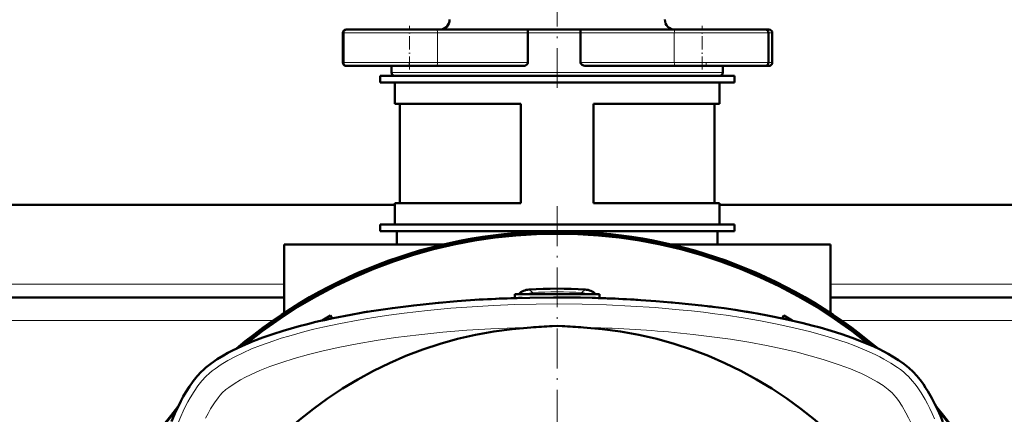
# Model space of a CAD drawing. Extents: x -1768 to 2122, y -1726 to 708.
# Tile 34 of 71: x 234 to 532, y -1145 to -1026. Entities that reach past the tile are written whole.
import ezdxf

# ---------------------------------------------------------------- set-up
doc = ezdxf.new("R2010")
doc.units = 0
doc.linetypes.add('DASHDOT', pattern=[18.5, 12, -3, 0.5, -3])

msp = doc.modelspace()

# ---------------------------------------------------------------- linework, layer by layer
at = {"color": 7, "linetype": 'DASHDOT', "lineweight": 18}
for p, q in [((396.57, -1046.44), (396.57, -1003.41)), ((396.56, -1082.31), (396.56, -1397.4))]:
    msp.add_line(p, q, dxfattribs=at)
at = {"color": 7, "linetype": 'DASHDOT', "lineweight": 18, "ltscale": 0.329999}
for p, q in [((351.99, -1040.95), (351.99, -1027.75)), ((440.37, -1040.95), (440.37, -1027.75))]:
    msp.add_line(p, q, dxfattribs=at)
at = {"color": 7, "lineweight": 18}
for p, q in [((331.86, -1029.85), (331.99, -1029.85)), ((331.99, -1029.85), (351.99, -1029.85)), ((351.99, -1029.85), (360.44, -1029.85)), ((387.72, -1029.85), (360.44, -1029.85)), ((360.44, -1029.85), (360.44, -1038.85)), ((387.72, -1029.85), (396.57, -1029.85)), ((396.57, -1029.85), (403.61, -1029.85)), ((431.92, -1029.85), (403.61, -1029.85)), ((431.92, -1029.85), (440.37, -1029.85)), ((431.92, -1029.85), (431.92, -1038.85)), ((440.37, -1029.85), (460.37, -1029.85)), ((460.37, -1029.85), (461.52, -1029.85)), ((331.99, -1038.85), (331.86, -1038.85)), ((351.99, -1038.85), (331.99, -1038.85)), ((360.44, -1038.85), (351.99, -1038.85)), ((360.44, -1038.85), (387.72, -1038.85)), ((403.61, -1038.85), (431.92, -1038.85)), ((440.37, -1038.85), (431.92, -1038.85)), ((460.37, -1038.85), (440.37, -1038.85)), ((461.52, -1038.85), (460.37, -1038.85)), ((396.57, -1041.85), (346.57, -1041.85)), ((446.57, -1041.85), (396.57, -1041.85)), ((314.07, -1105.85), (-20.93, -1105.85)), ((596.57, -1105.85), (479.07, -1105.85)), ((388.08, -1107.47), (389.1, -1108.39)), ((389.12, -1108.85), (389.1, -1108.39)), ((403.99, -1108.85), (404.02, -1108.39)), ((405.03, -1107.47), (404.02, -1108.39)), ((310.72, -1116.85), (-17.59, -1116.85)), ((588.03, -1116.85), (482.41, -1116.85))]:
    msp.add_line(p, q, dxfattribs=at)
at = {"color": 7, "lineweight": 50}
for p, q in [((331.86, -1029.85), (331.86, -1038.85)), ((331.99, -1029.85), (331.99, -1038.85)), ((333.18, -1028.85), (332.86, -1028.85)), ((351.99, -1028.85), (332.99, -1028.85)), ((360.02, -1028.85), (351.99, -1028.85)), ((360.02, -1028.85), (387.59, -1028.85)), ((396.57, -1028.85), (387.59, -1028.85)), ((387.72, -1029.85), (387.72, -1038.85)), ((403.76, -1028.85), (396.57, -1028.85)), ((403.61, -1029.85), (403.61, -1038.85)), ((403.76, -1028.85), (432.34, -1028.85)), ((440.37, -1028.85), (432.34, -1028.85)), ((459.37, -1028.85), (440.37, -1028.85)), ((460.52, -1028.85), (459.37, -1028.85)), ((460.37, -1029.85), (460.37, -1038.85)), ((461.52, -1029.85), (461.52, -1038.85)), ((332.86, -1039.85), (332.98, -1039.85)), ((332.99, -1039.85), (360.02, -1039.85)), ((346.57, -1039.85), (346.57, -1041.85)), ((386.06, -1039.85), (360.02, -1039.85)), ((432.34, -1039.85), (405.37, -1039.85)), ((432.34, -1039.85), (459.37, -1039.85)), ((446.57, -1039.85), (446.57, -1041.85)), ((459.38, -1039.85), (460.52, -1039.85)), ((343.07, -1042.85), (396.57, -1042.85)), ((343.07, -1042.85), (343.07, -1044.85)), ((347.57, -1042.85), (396.57, -1042.85)), ((396.57, -1042.85), (450.07, -1042.85)), ((396.57, -1042.85), (445.57, -1042.85)), ((450.07, -1042.85), (450.07, -1044.85)), ((343.07, -1044.85), (396.57, -1044.85)), ((347.57, -1051.35), (347.57, -1044.85)), ((396.57, -1044.85), (450.07, -1044.85)), ((445.57, -1051.35), (445.57, -1044.85)), ((385.57, -1051.35), (347.57, -1051.35)), ((349.07, -1081.35), (349.07, -1051.35)), ((385.57, -1081.35), (385.57, -1051.35)), ((445.57, -1051.35), (407.57, -1051.35)), ((407.57, -1081.35), (407.57, -1051.35)), ((444.07, -1081.35), (444.07, -1051.35)), ((347.57, -1081.85), (-54.43, -1081.85)), ((385.57, -1081.35), (347.57, -1081.35)), ((347.57, -1087.85), (347.57, -1081.35)), ((445.57, -1081.35), (407.57, -1081.35)), ((445.57, -1087.85), (445.57, -1081.35)), ((586.57, -1081.85), (445.57, -1081.85)), ((343.07, -1087.85), (396.57, -1087.85)), ((343.07, -1087.85), (343.07, -1089.85)), ((396.57, -1087.85), (347.57, -1087.85)), ((396.57, -1087.85), (450.07, -1087.85)), ((445.57, -1087.85), (396.57, -1087.85)), ((450.07, -1087.85), (450.07, -1089.85)), ((343.07, -1089.85), (396.57, -1089.85)), ((348.17, -1093.85), (348.17, -1089.85)), ((396.57, -1089.85), (450.07, -1089.85)), ((444.97, -1089.85), (444.97, -1093.85)), ((314.07, -1093.85), (362.19, -1093.85)), ((314.07, -1114.59), (314.07, -1093.85)), ((430.94, -1093.85), (479.07, -1093.85)), ((479.07, -1114.59), (479.07, -1093.85)), ((383.81, -1108.85), (383.75, -1110.05)), ((383.81, -1108.85), (396.56, -1108.85)), ((396.56, -1108.85), (409.31, -1108.85)), ((409.31, -1108.85), (409.36, -1110.05)), ((314.07, -1109.85), (-20.93, -1109.85)), ((360.58, -1111.49), (361.68, -1111.39)), ((373.31, -1110.53), (372.21, -1110.59)), ((374.08, -1110.48), (373.31, -1110.53)), ((384.93, -1110.02), (383.83, -1110.05)), ((386.03, -1109.99), (384.93, -1110.02)), ((396.56, -1109.85), (395.46, -1109.85)), ((397.66, -1109.85), (396.56, -1109.85)), ((408.18, -1110.02), (407.08, -1109.99)), ((409.28, -1110.05), (408.97, -1110.04)), ((419.81, -1110.53), (418.71, -1110.46)), ((420.91, -1110.59), (419.81, -1110.53)), ((431.43, -1111.39), (430.33, -1111.29)), ((432.24, -1111.46), (431.43, -1111.39)), ((587.89, -1109.85), (479.07, -1109.85)), ((337.33, -1114.53), (338.32, -1114.37)), ((338.32, -1114.37), (338.52, -1114.33)), ((338.52, -1114.33), (339.53, -1114.17)), ((328.15, -1115.38), (325.57, -1116.87)), ((328.15, -1115.38), (328.67, -1116.19)), ((328.15, -1115.38), (328.63, -1116.2)), ((464.96, -1115.38), (464.44, -1116.19)), ((464.48, -1116.2), (464.96, -1115.38)), ((464.96, -1115.38), (467.54, -1116.87)), ((395.07, -1118.55), (396.55, -1118.48)), ((398.04, -1118.55), (396.57, -1118.48))]:
    msp.add_line(p, q, dxfattribs=at)
at = {"color": 7, "linetype": 'DASHDOT', "lineweight": 18, "ltscale": 0.029999}
for p, q in [((351.86, -1039.95), (351.86, -1038.75)), ((441.52, -1039.95), (441.52, -1038.75))]:
    msp.add_line(p, q, dxfattribs=at)
at = {"color": 7, "linetype": 'DASHDOT', "lineweight": 18, "ltscale": 0.036084}
msp.add_line((396.56, -1108.73), (396.56, -1110.17), dxfattribs=at)
at = {"color": 7, "lineweight": 50}
for points in [[(387.59, -1028.85), (387.6, -1028.85), (387.61, -1028.86), (387.62, -1028.87), (387.64, -1028.94), (387.69, -1029.18), (387.72, -1029.85)], [(403.76, -1028.85), (403.75, -1028.85), (403.74, -1028.86), (403.73, -1028.87), (403.7, -1028.94), (403.65, -1029.18), (403.61, -1029.85)], [(387.72, -1038.85), (387.68, -1039.06), (387.58, -1039.25), (387.43, -1039.41), (387.26, -1039.54), (386.98, -1039.68), (386.68, -1039.78), (386.06, -1039.85)], [(405.37, -1039.85), (404.93, -1039.82), (404.5, -1039.72), (404.1, -1039.54), (403.92, -1039.41), (403.76, -1039.25), (403.65, -1039.06), (403.61, -1038.85)], [(289.08, -1132.37), (289.76, -1131.72), (290.49, -1131.07), (292.09, -1129.8), (293.86, -1128.58), (295.78, -1127.4), (297.1, -1126.66), (298.47, -1125.94), (299.99, -1125.19), (301.56, -1124.46), (304.75, -1123.12), (307.66, -1122.01), (310.69, -1120.95), (313.82, -1119.96), (316.23, -1119.25), (318.69, -1118.57), (321.19, -1117.92), (323.73, -1117.29), (328.93, -1116.14), (334.25, -1115.09), (337.35, -1114.53), (340.48, -1114.01), (346.83, -1113.07), (353.27, -1112.26), (359.79, -1111.57), (366.38, -1111), (373.02, -1110.54), (380.62, -1110.17), (388.26, -1109.94), (395.92, -1109.85), (403.58, -1109.91), (411.22, -1110.12), (418.83, -1110.47), (426.4, -1110.97), (433.32, -1111.57), (440.17, -1112.29), (446.94, -1113.16), (450.33, -1113.65), (453.7, -1114.18), (456.92, -1114.73), (460.11, -1115.32), (465.55, -1116.43), (470.84, -1117.65), (473.43, -1118.31), (475.98, -1118.99), (479.3, -1119.96), (482.52, -1120.99), (485.63, -1122.07), (488.98, -1123.36), (492.15, -1124.73), (493.68, -1125.46), (495.16, -1126.2), (496.54, -1126.95), (497.86, -1127.71), (499.62, -1128.82), (501.24, -1129.97), (502.72, -1131.15), (504.04, -1132.37)], [(280.07, -1147.43), (281.44, -1144.26), (282.16, -1142.72), (282.91, -1141.25), (283.65, -1139.87), (284.41, -1138.55), (285.53, -1136.79), (286.67, -1135.16), (287.86, -1133.69), (289.08, -1132.37)], [(504.04, -1132.37), (505.13, -1133.55), (506.17, -1134.81), (507.14, -1136.13), (507.83, -1137.16), (508.5, -1138.21), (509.73, -1140.36), (510.65, -1142.11), (511.49, -1143.87), (512.31, -1145.69), (513.06, -1147.47)]]:
    msp.add_lwpolyline(points, dxfattribs=at)
at = {"color": 7, "lineweight": 18}
for points in [[(502.63, -1133.78), (501.9, -1133.09), (501.11, -1132.4), (500.24, -1131.71), (499.32, -1131.04), (497.37, -1129.75), (495.25, -1128.52), (493.95, -1127.82), (492.61, -1127.15), (491.02, -1126.41), (489.38, -1125.69), (486.21, -1124.42), (484.1, -1123.64), (481.94, -1122.9), (479.69, -1122.17), (477.4, -1121.48), (472.78, -1120.2), (468.06, -1119.03), (463.03, -1117.93), (457.93, -1116.94), (452.77, -1116.05), (447.55, -1115.26), (444.16, -1114.8), (440.76, -1114.37), (437.09, -1113.96), (433.41, -1113.58), (426.13, -1112.95), (418.81, -1112.47), (411.46, -1112.12), (404.1, -1111.92), (396.72, -1111.85), (390.25, -1111.9), (383.78, -1112.05), (377.33, -1112.31), (370.89, -1112.67), (364.48, -1113.15), (357.39, -1113.81), (353.86, -1114.2), (350.35, -1114.62), (345.7, -1115.24), (341.08, -1115.94), (336.5, -1116.7), (331.1, -1117.73), (325.79, -1118.86), (323.07, -1119.51), (320.37, -1120.19), (317.92, -1120.85), (315.5, -1121.54), (313.22, -1122.23), (310.98, -1122.96), (308.96, -1123.66), (306.97, -1124.39), (304.28, -1125.46), (301.69, -1126.59), (299.23, -1127.79), (297.09, -1128.95), (295.09, -1130.16), (293.25, -1131.43), (292.4, -1132.08), (291.6, -1132.74), (290.49, -1133.78)], [(388.61, -1118.92), (383.84, -1119.05), (376.55, -1119.35), (369.28, -1119.8), (362.05, -1120.38), (358.39, -1120.74), (354.74, -1121.14), (351.25, -1121.56), (347.77, -1122.02), (341.91, -1122.89), (336.13, -1123.88), (330.96, -1124.9), (325.89, -1126.02), (321.43, -1127.14), (317.09, -1128.37), (313.38, -1129.54), (309.81, -1130.8), (306.81, -1131.99), (303.98, -1133.25), (302.4, -1134.03), (300.91, -1134.83), (299.03, -1135.95), (297.39, -1137.07), (296.51, -1137.76), (295.44, -1138.73)], [(491.22, -1134.29), (489.85, -1133.59), (488.42, -1132.91), (486.8, -1132.2), (485.12, -1131.51), (481.76, -1130.24), (479.34, -1129.41), (476.86, -1128.62), (473.01, -1127.5), (469.05, -1126.47), (465.01, -1125.52), (459.76, -1124.41), (454.42, -1123.42), (448.87, -1122.53), (443.26, -1121.74), (437.59, -1121.05), (431.88, -1120.46)], [(290.49, -1133.78), (289.27, -1135.1), (288.08, -1136.62), (286.91, -1138.32), (285.76, -1140.19), (285.05, -1141.47), (284.35, -1142.8), (283.62, -1144.3), (282.9, -1145.86), (281.58, -1149.01), (281.52, -1149.16)], [(497.68, -1138.73), (497.13, -1138.21), (496.49, -1137.68), (494.98, -1136.55), (493.21, -1135.41), (491.22, -1134.29)], [(510.53, -1146.59), (509.81, -1144.98), (509.07, -1143.42), (508.38, -1142.06), (507.67, -1140.75), (506.49, -1138.76), (505.25, -1136.91), (504.58, -1136.01), (503.89, -1135.16), (503.26, -1134.45), (502.63, -1133.78)], [(295.44, -1138.73), (294.8, -1139.41), (294.14, -1140.21), (293.03, -1141.74), (291.92, -1143.52), (291.13, -1144.93), (290.37, -1146.42)], [(515.12, -1196.73), (514.68, -1193.23), (514.21, -1189.75), (513.73, -1186.52), (513.21, -1183.32), (512.44, -1178.93), (511.58, -1174.61), (510.65, -1170.34), (509.69, -1166.37), (508.65, -1162.48), (507.52, -1158.69), (506.73, -1156.26), (505.9, -1153.89), (504.71, -1150.81), (503.45, -1147.9), (502.67, -1146.26), (501.86, -1144.72), (500.73, -1142.76), (499.59, -1141.02), (498.89, -1140.1), (498.22, -1139.31), (497.68, -1138.73)]]:
    msp.add_lwpolyline(points, dxfattribs=at)
at = {"color": 7, "lineweight": 50}
for centre, radius, start, end in [((361.07, -1025.85), 3, 270, 360), ((432.07, -1025.85), 3, 180, 270), ((332.86, -1029.85), 1, 90, 180), ((332.99, -1029.85), 1, 90, 180), ((459.37, -1029.85), 1, 0, 90), ((460.52, -1029.85), 1, 0, 90), ((332.86, -1038.85), 1, 180, 270), ((332.99, -1038.85), 1, 180, 270), ((459.37, -1038.85), 1, 270, 360), ((460.52, -1038.85), 1, 270, 360), ((347.57, -1041.85), 1, 180, 270), ((445.57, -1041.85), 1, 270, 360), ((396.57, -1239.86), 150, 49.769, 130.2199), ((396.56, -1239.85), 149.8, 50.0535, 129.9465), ((396.56, -1239.85), 149.27, 50.8074, 129.1926), ((388.4, -1112.46), 5, 93.656, 133.8184), ((396.56, -1239.85), 132.65, 86.3371, 93.6629), ((404.71, -1112.46), 5, 46.1816, 86.344), ((396.16, -1501.41), 391.55, 91.8161, 93.1851), ((396.95, -1501.41), 391.55, 86.8149, 88.1839), ((404.04, -1421.86), 311.67, 82.6041, 83.0118), ((411.17, -1373.35), 262.63, 80.2196, 80.7063), ((411.17, -1373.35), 262.63, 80.2196, 80.7063), ((411.17, -1373.35), 262.63, 80.2198, 80.7065), ((371.3, -1318.34), 206.59, 102.1245, 102.7493), ((421.81, -1318.36), 206.62, 77.2504, 77.8752), ((396.56, -1239.85), 121.19, 93.7607, 176.2397), ((414.38, -1510.82), 392.74, 92.8172, 93.7622), ((378.74, -1510.79), 392.71, 86.2385, 87.1836), ((396.56, -1239.85), 121.19, 3.7606, 86.2399), ((396.57, -1239.86), 150, 139.7802, 220.231), ((396.56, -1239.85), 149.8, 140.0535, 219.9465), ((396.57, -1239.86), 150, 319.7455, 40.2433), ((396.56, -1239.85), 149.8, 320.0534, 39.9467)]:
    msp.add_arc(centre, radius, start, end, dxfattribs=at)
at = {"color": 7, "lineweight": 18}
for centre, radius, start, end in [((389.38, -1113.38), 5, 93.266, 115.0303), ((396.56, -1239.85), 131.67, 86.7526, 93.2474), ((403.73, -1113.38), 5, 64.9714, 86.734), ((396.56, -1239.85), 121.37, 89.9954, 90.0051)]:
    msp.add_arc(centre, radius, start, end, dxfattribs=at)
for centre, major_axis, ratio, start_param, end_param in [((360.02, -1029.85), (0, -1), 0.422618, 1.570796, 3.141593), ((432.34, -1029.85), (0, -1), 0.422618, 3.141593, 4.712389), ((360.02, -1038.85), (0, -1), 0.422618, 0, 1.570796), ((432.34, -1038.85), (0, 1), 0.422618, 1.570796, 3.141593), ((392.08, -1153.75), (118.28, 1.43), 0.29485, 1.224046, 1.462)]:
    msp.add_ellipse(centre, major_axis=major_axis, ratio=ratio, start_param=start_param, end_param=end_param, dxfattribs=at)
at = {"color": 7, "lineweight": 50}
msp.add_ellipse((381.98, -1365.77), major_axis=(258.99, 0), ratio=0.984808, start_param=1.735453, end_param=1.744071, dxfattribs=at)
msp.add_ellipse((381.98, -1365.77), major_axis=(258.99, 0), ratio=0.984808, start_param=1.735453, end_param=1.744071, dxfattribs=at)

doc.saveas('drawing.dxf')
